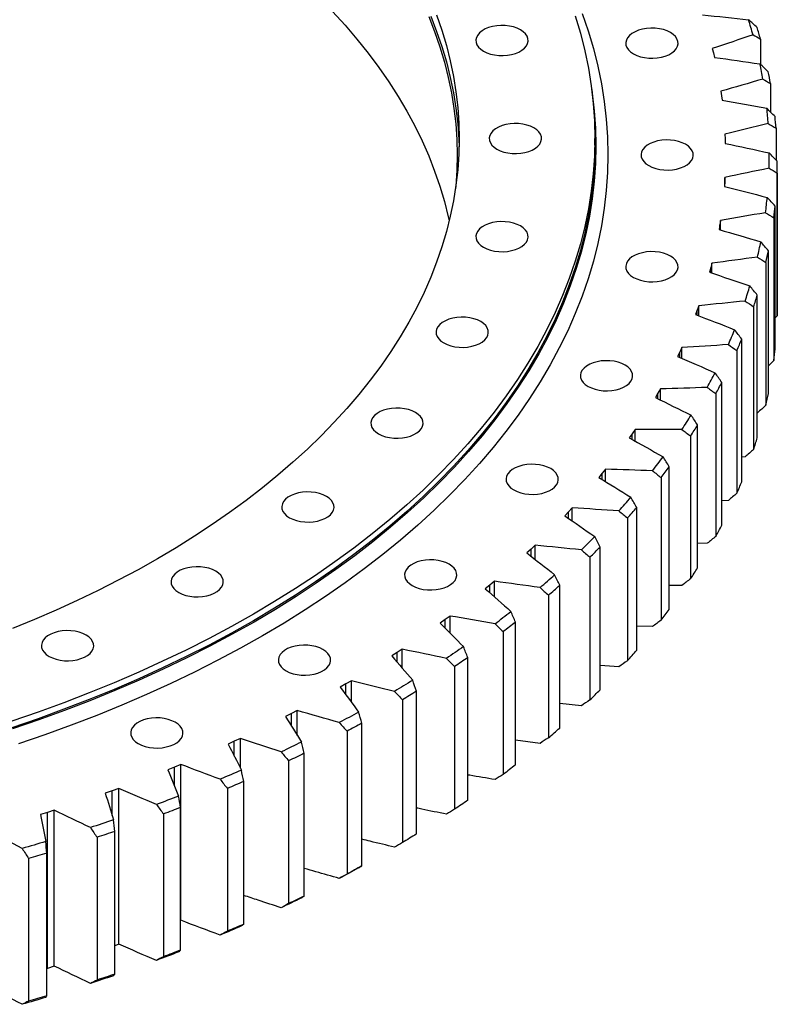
# Model space of a CAD drawing. Header units: millimetres. Extents: x -207 to 5749, y 4771 to 9302.
# Tile 11 of 12: x 4175 to 4552, y 6654 to 7144. Entities that reach past the tile are written whole.
import ezdxf

# ---------------------------------------------------------------- set-up
doc = ezdxf.new("R2010")
doc.units = ezdxf.units.MM
doc.header["$LTSCALE"] = 20

msp = doc.modelspace()

# ---------------------------------------------------------------- linework, layer by layer
at = {"color": 7, "linetype": 'Continuous', "lineweight": 25}
for p, q in [((4543.23, 7134.84), (4543.23, 7122.18)), ((4519.23, 7130.19), (4519.81, 7127.94)), ((4519.81, 7127.94), (4520.31, 7125.69)), ((4548.21, 7112.71), (4548.21, 7098.54)), ((4523.47, 7108.87), (4523.82, 7106.61)), ((4523.82, 7106.61), (4524.09, 7104.34)), ((4525.57, 7087.44), (4525.69, 7085.17)), ((4550.98, 7090.44), (4550.98, 7074.65)), ((4460.8, 7082.02), (4460.8, 7085.29)), ((4525.69, 7085.17), (4525.74, 7082.9)), ((4551.6, 7002.82), (4551.6, 7073.86)), ((4551.53, 7068.13), (4551.53, 6997.09)), ((4525.42, 7063.71), (4525.25, 7061.44)), ((4525.53, 7065.98), (4525.42, 7063.71)), ((4525.42, 7061.39), (4525.42, 7063.71)), ((4525.53, 7061.37), (4525.53, 7065.98)), ((4550.5, 6980.66), (4550.5, 7051.7)), ((4523.35, 7044.56), (4523.01, 7042.29)), ((4523.35, 7039.82), (4523.35, 7044.56)), ((4549.84, 7045.83), (4549.84, 6974.79)), ((4523.01, 7042.29), (4522.61, 7040.03)), ((4523.01, 7039.91), (4523.01, 7042.29)), ((4547.18, 6958.42), (4547.18, 7029.46)), ((4519.03, 7023.24), (4518.47, 7020.99)), ((4519.03, 7018.35), (4519.03, 7023.24)), ((4545.93, 7023.62), (4545.93, 6952.59)), ((4518.47, 7020.99), (4517.84, 7018.75)), ((4518.47, 7018.54), (4518.47, 7020.99)), ((4541.64, 6936.33), (4541.64, 7007.37)), ((4511.81, 6999.88), (4510.96, 6997.66)), ((4512.59, 7002.1), (4511.81, 6999.88)), ((4511.81, 6997.33), (4511.81, 6999.88)), ((4512.59, 6997.03), (4512.59, 7002.1)), ((4539.81, 7001.59), (4539.81, 6930.55)), ((4551.53, 6997.09), (4550.5, 6996.04)), ((4533.91, 6914.46), (4533.91, 6985.5)), ((4503.05, 6979.02), (4501.98, 6976.83)), ((4504.06, 6981.22), (4503.05, 6979.02)), ((4503.05, 6976.37), (4503.05, 6979.02)), ((4504.06, 6975.93), (4504.06, 6981.22)), ((4531.51, 6979.79), (4531.51, 6908.75)), ((4549.84, 6974.79), (4547.18, 6972.2)), ((4493.45, 6960.65), (4492.23, 6958.49)), ((4493.45, 6955.11), (4493.45, 6960.65)), ((4524, 6892.89), (4524, 6963.93)), ((4492.23, 6958.49), (4490.94, 6956.34)), ((4492.23, 6955.71), (4492.23, 6958.49)), ((4521.04, 6958.3), (4521.04, 6887.26)), ((4480.81, 6940.46), (4479.37, 6938.35)), ((4480.81, 6934.64), (4480.81, 6940.46)), ((4511.96, 6871.68), (4511.96, 6942.72)), ((4479.37, 6938.35), (4477.87, 6936.25)), ((4479.37, 6935.42), (4479.37, 6938.35)), ((4508.44, 6937.2), (4508.44, 6866.16)), ((4535.59, 6926.84), (4533.91, 6926.67)), ((4466.17, 6920.74), (4464.53, 6918.67)), ((4466.17, 6914.56), (4466.17, 6920.74)), ((4497.83, 6850.91), (4497.83, 6921.94)), ((4464.53, 6918.67), (4462.82, 6916.62)), ((4464.53, 6915.57), (4464.53, 6918.67)), ((4493.76, 6916.55), (4493.76, 6845.51)), ((4449.59, 6901.53), (4447.75, 6899.52)), ((4449.59, 6894.93), (4449.59, 6901.53)), ((4481.64, 6830.64), (4481.64, 6901.68)), ((4527.25, 6905.18), (4524, 6904.96)), ((4447.75, 6899.52), (4445.84, 6897.53)), ((4447.75, 6896.21), (4447.75, 6899.52)), ((4477.04, 6896.43), (4477.04, 6825.39)), ((4429.08, 6880.96), (4426.98, 6879.04)), ((4431.13, 6882.9), (4429.08, 6880.96)), ((4429.08, 6877.4), (4429.08, 6880.96)), ((4431.13, 6875.81), (4431.13, 6882.9)), ((4463.46, 6810.94), (4463.46, 6881.98)), ((4516.76, 6883.84), (4511.96, 6883.68)), ((4458.35, 6876.89), (4458.35, 6805.85)), ((4408.59, 6863.05), (4406.3, 6861.2)), ((4410.83, 6864.92), (4408.59, 6863.05)), ((4408.59, 6859.18), (4408.59, 6863.05)), ((4410.83, 6857.21), (4410.83, 6864.92)), ((4443.34, 6791.88), (4443.34, 6862.92)), ((4504.15, 6862.88), (4497.83, 6862.87)), ((4437.73, 6858.01), (4437.73, 6786.97)), ((4388.77, 6847.64), (4386.35, 6845.85)), ((4388.77, 6839.18), (4388.77, 6847.64)), ((4386.35, 6845.85), (4383.88, 6844.08)), ((4386.35, 6841.6), (4386.35, 6845.85)), ((4421.36, 6773.52), (4421.36, 6844.56)), ((4489.48, 6842.38), (4481.64, 6842.63)), ((4415.27, 6839.85), (4415.27, 6768.81)), ((4362.43, 6829.42), (4359.79, 6827.74)), ((4365.03, 6831.13), (4362.43, 6829.42)), ((4362.43, 6824.69), (4362.43, 6829.42)), ((4365.03, 6821.71), (4365.03, 6831.13)), ((4397.58, 6755.92), (4397.58, 6826.96)), ((4391.02, 6822.46), (4391.02, 6751.42)), ((4472.78, 6822.39), (4463.46, 6823.01)), ((4336.91, 6813.81), (4334.1, 6812.22)), ((4339.67, 6815.44), (4336.91, 6813.81)), ((4336.91, 6808.46), (4336.91, 6813.81)), ((4339.67, 6804.76), (4339.67, 6815.44)), ((4372.08, 6739.15), (4372.08, 6810.18)), ((4365.09, 6805.91), (4365.09, 6734.87)), ((4454.12, 6803), (4443.34, 6804.07)), ((4309.88, 6799.08), (4306.91, 6797.59)), ((4312.79, 6800.61), (4309.88, 6799.08)), ((4309.88, 6792.89), (4309.88, 6799.08)), ((4312.79, 6788.23), (4312.79, 6800.61)), ((4344.95, 6723.24), (4344.95, 6794.28)), ((4337.54, 6790.25), (4337.54, 6719.21)), ((4281.42, 6785.27), (4278.31, 6783.88)), ((4284.48, 6786.7), (4281.42, 6785.27)), ((4281.42, 6777.9), (4281.42, 6785.27)), ((4284.48, 6771.91), (4284.48, 6786.7)), ((4433.55, 6784.26), (4421.36, 6785.9)), ((4316.28, 6708.27), (4316.28, 6779.31)), ((4254.83, 6773.76), (4251.63, 6772.43)), ((4254.83, 6696.19), (4254.83, 6773.76)), ((4308.48, 6775.53), (4308.48, 6704.49)), ((4251.63, 6772.43), (4248.38, 6771.14)), ((4251.63, 6763.28), (4251.63, 6772.43)), ((4286.16, 6694.28), (4286.16, 6765.32)), ((4220.6, 6760.61), (4217.24, 6759.43)), ((4223.93, 6761.82), (4220.6, 6760.61)), ((4220.6, 6748.41), (4220.6, 6760.61)), ((4223.93, 6684.25), (4223.93, 6761.82)), ((4278, 6761.8), (4278, 6690.76)), ((4188.45, 6749.83), (4184.97, 6748.76)), ((4191.89, 6750.93), (4188.45, 6749.83)), ((4188.45, 6672.26), (4188.45, 6749.83)), ((4191.89, 6673.36), (4191.89, 6750.93)), ((4246.2, 6749.11), (4246.2, 6678.07)), ((4254.69, 6681.31), (4254.69, 6752.35)), ((4221.99, 6669.41), (4221.99, 6740.45)), ((4213.18, 6737.49), (4213.18, 6666.45)), ((4188.15, 6658.61), (4188.15, 6729.65)), ((4179.06, 6727), (4179.06, 6655.96)), ((4254.83, 6696.19), (4254.69, 6696.13)), ((4223.93, 6684.25), (4221.99, 6683.54)), ((4188.45, 6672.26), (4188.15, 6672.17)), ((4191.89, 6673.36), (4188.45, 6672.26))]:
    msp.add_line(p, q, dxfattribs=at)
at = {"color": 7, "linetype": 'Continuous', "lineweight": 25, "flags": 128}
for points in [[(4451.09, 7146.31), (4453.66, 7137.67), (4455.84, 7128.99), (4457.62, 7120.29), (4459.01, 7111.56), (4460, 7102.81), (4460.6, 7094.05), (4460.8, 7085.29), (4460.6, 7076.52), (4460, 7067.77), (4459.01, 7059.02), (4457.62, 7050.29), (4455.84, 7041.58), (4453.66, 7032.91), (4451.09, 7024.27), (4448.12, 7015.67), (4444.77, 7007.12), (4441.04, 6998.63), (4436.91, 6990.19), (4432.41, 6981.82), (4427.53, 6973.52), (4422.28, 6965.3), (4416.65, 6957.16), (4410.66, 6949.1), (4404.3, 6941.14), (4397.58, 6933.28), (4390.51, 6925.52), (4383.09, 6917.88), (4375.33, 6910.34), (4367.23, 6902.93), (4358.79, 6895.64), (4350.03, 6888.48), (4340.94, 6881.46), (4331.54, 6874.58), (4321.83, 6867.84), (4311.82, 6861.25), (4301.52, 6854.81), (4290.92, 6848.53), (4280.04, 6842.41), (4268.89, 6836.46), (4257.48, 6830.68), (4245.8, 6825.08), (4233.88, 6819.65), (4221.71, 6814.41), (4209.31, 6809.35), (4196.69, 6804.48), (4183.85, 6799.8), (4170.8, 6795.32)], [(4382.1, 7146.8), (4384.72, 7139.2), (4386.99, 7131.57), (4388.91, 7123.91), (4390.49, 7116.21), (4391.72, 7108.5), (4392.6, 7100.77), (4393.12, 7093.03), (4393.3, 7085.29), (4393.12, 7077.54), (4392.6, 7069.8), (4391.72, 7062.08), (4390.49, 7054.36), (4388.91, 7046.67), (4386.99, 7039.01), (4384.72, 7031.37), (4382.1, 7023.78), (4379.14, 7016.22), (4375.84, 7008.71), (4372.19, 7001.26), (4368.22, 6993.86), (4363.9, 6986.53), (4359.26, 6979.26), (4354.29, 6972.07), (4348.99, 6964.95), (4343.37, 6957.92), (4337.44, 6950.97), (4331.19, 6944.12), (4324.64, 6937.36), (4317.78, 6930.7), (4310.62, 6924.15), (4303.16, 6917.71), (4295.42, 6911.39), (4287.39, 6905.18), (4279.09, 6899.1), (4270.51, 6893.14), (4261.66, 6887.32), (4252.55, 6881.63), (4243.19, 6876.08), (4233.58, 6870.68), (4223.73, 6865.42), (4213.64, 6860.31), (4203.33, 6855.36), (4192.79, 6850.57), (4182.04, 6845.93), (4171.08, 6841.46)], [(4454.48, 7147.6), (4457.48, 7138.91), (4460.08, 7130.17), (4462.28, 7121.4), (4464.09, 7112.6), (4465.49, 7103.77), (4466.49, 7094.92), (4467.1, 7086.07), (4467.3, 7077.2), (4467.1, 7068.34), (4466.49, 7059.49), (4465.49, 7050.64), (4464.09, 7041.81), (4462.28, 7033.01), (4460.08, 7024.24), (4457.48, 7015.5), (4454.48, 7006.81), (4451.09, 6998.17), (4447.31, 6989.57), (4443.15, 6981.04), (4438.59, 6972.58), (4433.66, 6964.18), (4428.34, 6955.87), (4422.65, 6947.64), (4416.59, 6939.49), (4410.16, 6931.44), (4403.37, 6923.49), (4396.22, 6915.65), (4388.72, 6907.92), (4380.87, 6900.3), (4372.68, 6892.8), (4364.15, 6885.43), (4355.29, 6878.19), (4346.1, 6871.09), (4336.59, 6864.13), (4326.78, 6857.32), (4316.65, 6850.65), (4306.23, 6844.14), (4295.52, 6837.79), (4284.52, 6831.61), (4273.24, 6825.59), (4261.7, 6819.75), (4249.9, 6814.08), (4237.84, 6808.59), (4225.53, 6803.29), (4213, 6798.17), (4200.23, 6793.25), (4187.24, 6788.52), (4174.05, 6783.99)], [(4330.31, 7148.61), (4336.55, 7141.77), (4342.47, 7134.84), (4348.08, 7127.82), (4353.36, 7120.72), (4358.33, 7113.54), (4362.96, 7106.28), (4367.26, 7098.96), (4371.23, 7091.58), (4374.87, 7084.14), (4378.17, 7076.65), (4381.12, 7069.11), (4383.73, 7061.53), (4386, 7053.91), (4387.92, 7046.26), (4388.36, 7044.3)], [(4378.17, 7146.06), (4381.12, 7138.52), (4383.73, 7130.93), (4386, 7123.32), (4387.92, 7115.67), (4389.5, 7107.99), (4390.72, 7100.29), (4391.6, 7092.58), (4392.12, 7084.85), (4392.3, 7077.12), (4392.12, 7069.39), (4391.6, 7061.67), (4391.47, 7060.31)], [(4379.14, 7146.19), (4382.1, 7138.64), (4384.72, 7131.04), (4386.99, 7123.41), (4388.91, 7115.74), (4390.49, 7108.05), (4391.72, 7100.34), (4392.6, 7092.61), (4393.12, 7084.87), (4393.25, 7081.21)], [(4405.45, 7128.79), (4407.09, 7127.99), (4408.93, 7127.36), (4410.93, 7126.91), (4413.04, 7126.65), (4415.18, 7126.6), (4417.31, 7126.75), (4419.37, 7127.11), (4421.3, 7127.65), (4423.05, 7128.37), (4424.56, 7129.25), (4425.81, 7130.26), (4426.75, 7131.37), (4427.37, 7132.56), (4427.63, 7133.79), (4427.54, 7135.03), (4427.1, 7136.24), (4426.32, 7137.4), (4425.22, 7138.46), (4423.84, 7139.41), (4422.2, 7140.21), (4420.35, 7140.84), (4418.35, 7141.29), (4416.25, 7141.55), (4414.11, 7141.6), (4411.98, 7141.44), (4409.92, 7141.09), (4407.99, 7140.55), (4406.24, 7139.83), (4404.72, 7138.95), (4403.48, 7137.94), (4402.53, 7136.83), (4401.92, 7135.64), (4401.66, 7134.41), (4401.74, 7133.17), (4402.18, 7131.96), (4402.97, 7130.8), (4404.06, 7129.74), (4405.45, 7128.79)], [(4480.02, 7127.45), (4481.66, 7126.65), (4483.51, 7126.01), (4485.51, 7125.56), (4487.61, 7125.31), (4489.75, 7125.25), (4491.88, 7125.41), (4493.94, 7125.76), (4495.87, 7126.31), (4497.62, 7127.03), (4499.13, 7127.9), (4500.38, 7128.91), (4501.33, 7130.02), (4501.94, 7131.21), (4502.2, 7132.44), (4502.11, 7133.68), (4501.67, 7134.89), (4500.89, 7136.05), (4499.79, 7137.11), (4498.41, 7138.06), (4496.77, 7138.86), (4494.92, 7139.49), (4492.92, 7139.95), (4490.82, 7140.2), (4488.68, 7140.25), (4486.55, 7140.1), (4484.49, 7139.74), (4482.56, 7139.2), (4480.81, 7138.48), (4479.29, 7137.6), (4478.05, 7136.59), (4477.1, 7135.48), (4476.49, 7134.29), (4476.23, 7133.06), (4476.31, 7131.82), (4476.76, 7130.61), (4477.54, 7129.46), (4478.63, 7128.39), (4480.02, 7127.45)], [(4459.25, 7109.76), (4459.51, 7107.91), (4460.5, 7099.15), (4461.1, 7090.39), (4461.3, 7081.61), (4461.1, 7072.84), (4460.5, 7064.08), (4459.51, 7055.32), (4458.12, 7046.59), (4456.33, 7037.87), (4454.15, 7029.19), (4451.58, 7020.54), (4448.61, 7011.94), (4445.26, 7003.38), (4441.52, 6994.88), (4437.39, 6986.44), (4432.89, 6978.06), (4428, 6969.75), (4422.74, 6961.52), (4417.11, 6953.37), (4411.11, 6945.31), (4404.75, 6937.34), (4398.03, 6929.47), (4390.95, 6921.71), (4383.53, 6914.06), (4375.76, 6906.52), (4367.65, 6899.1), (4359.2, 6891.8), (4350.43, 6884.64), (4341.34, 6877.61), (4331.93, 6870.72), (4322.21, 6863.97), (4312.19, 6857.38), (4301.88, 6850.94), (4291.27, 6844.65), (4280.39, 6838.53), (4269.23, 6832.57), (4257.8, 6826.79), (4246.12, 6821.18), (4234.18, 6815.75), (4222.01, 6810.5), (4209.6, 6805.44), (4196.96, 6800.56), (4184.11, 6795.88), (4171.05, 6791.4)], [(4412.11, 7079.98), (4413.74, 7079.18), (4415.59, 7078.55), (4417.59, 7078.1), (4419.69, 7077.84), (4421.84, 7077.79), (4423.97, 7077.94), (4426.02, 7078.3), (4427.95, 7078.84), (4429.7, 7079.56), (4431.22, 7080.44), (4432.47, 7081.45), (4433.41, 7082.56), (4434.02, 7083.75), (4434.29, 7084.98), (4434.2, 7086.22), (4433.76, 7087.43), (4432.98, 7088.58), (4431.88, 7089.65), (4430.49, 7090.6), (4428.85, 7091.4), (4427.01, 7092.03), (4425.01, 7092.48), (4422.91, 7092.74), (4420.76, 7092.79), (4418.63, 7092.63), (4416.57, 7092.28), (4414.64, 7091.74), (4412.9, 7091.02), (4411.38, 7090.14), (4410.13, 7089.13), (4409.19, 7088.02), (4408.58, 7086.83), (4408.31, 7085.6), (4408.4, 7084.36), (4408.84, 7083.15), (4409.62, 7081.99), (4410.72, 7080.93), (4412.11, 7079.98)], [(4460.8, 7082.02), (4460.6, 7073.26), (4460, 7064.5), (4459.01, 7055.75), (4457.62, 7047.02), (4455.84, 7038.32), (4453.66, 7029.64), (4451.09, 7021.01), (4448.12, 7012.41), (4444.77, 7003.86), (4441.04, 6995.36), (4436.91, 6986.93), (4432.41, 6978.56), (4427.53, 6970.25), (4422.28, 6962.03), (4416.65, 6953.89), (4410.66, 6945.84), (4404.3, 6937.88), (4397.58, 6930.01), (4390.51, 6922.26), (4383.09, 6914.61), (4375.33, 6907.08), (4367.23, 6899.66), (4358.79, 6892.37), (4350.03, 6885.22), (4340.94, 6878.19), (4331.54, 6871.31), (4321.83, 6864.57), (4311.82, 6857.98), (4301.52, 6851.54), (4290.92, 6845.26), (4280.04, 6839.15), (4268.89, 6833.2), (4257.48, 6827.42), (4245.8, 6821.81), (4233.88, 6816.39), (4221.71, 6811.14), (4209.31, 6806.08), (4196.69, 6801.21), (4183.85, 6796.54), (4170.8, 6792.05)], [(4487.61, 7071.82), (4489.24, 7071.02), (4491.09, 7070.38), (4493.09, 7069.93), (4495.19, 7069.68), (4497.34, 7069.62), (4499.47, 7069.78), (4501.52, 7070.13), (4503.45, 7070.68), (4505.2, 7071.4), (4506.72, 7072.27), (4507.97, 7073.28), (4508.91, 7074.4), (4509.52, 7075.58), (4509.79, 7076.81), (4509.7, 7078.05), (4509.26, 7079.26), (4508.48, 7080.42), (4507.38, 7081.48), (4505.99, 7082.43), (4504.35, 7083.23), (4502.51, 7083.87), (4500.51, 7084.32), (4498.41, 7084.57), (4496.26, 7084.62), (4494.13, 7084.47), (4492.07, 7084.11), (4490.14, 7083.57), (4488.4, 7082.85), (4486.88, 7081.97), (4485.63, 7080.96), (4484.69, 7079.85), (4484.08, 7078.66), (4483.81, 7077.43), (4483.9, 7076.19), (4484.34, 7074.98), (4485.12, 7073.83), (4486.22, 7072.76), (4487.61, 7071.82)], [(4405.45, 7031.17), (4407.09, 7030.37), (4408.93, 7029.74), (4410.93, 7029.28), (4413.04, 7029.03), (4415.18, 7028.98), (4417.31, 7029.13), (4419.37, 7029.49), (4421.3, 7030.03), (4423.05, 7030.75), (4424.56, 7031.63), (4425.81, 7032.64), (4426.75, 7033.75), (4427.37, 7034.94), (4427.63, 7036.17), (4427.54, 7037.41), (4427.1, 7038.62), (4426.32, 7039.77), (4425.22, 7040.84), (4423.84, 7041.78), (4422.2, 7042.59), (4420.35, 7043.22), (4418.35, 7043.67), (4416.25, 7043.92), (4414.11, 7043.98), (4411.98, 7043.82), (4409.92, 7043.47), (4407.99, 7042.92), (4406.24, 7042.2), (4404.72, 7041.33), (4403.48, 7040.32), (4402.53, 7039.21), (4401.92, 7038.02), (4401.66, 7036.79), (4401.74, 7035.55), (4402.18, 7034.34), (4402.97, 7033.18), (4404.06, 7032.12), (4405.45, 7031.17)], [(4480.02, 7016.19), (4481.66, 7015.39), (4483.51, 7014.75), (4485.51, 7014.3), (4487.61, 7014.05), (4489.75, 7014), (4491.88, 7014.15), (4493.94, 7014.5), (4495.87, 7015.05), (4497.62, 7015.77), (4499.13, 7016.64), (4500.38, 7017.65), (4501.33, 7018.77), (4501.94, 7019.95), (4502.2, 7021.18), (4502.11, 7022.42), (4501.67, 7023.64), (4500.89, 7024.79), (4499.79, 7025.85), (4498.41, 7026.8), (4496.77, 7027.6), (4494.92, 7028.24), (4492.92, 7028.69), (4490.82, 7028.94), (4488.68, 7028.99), (4486.55, 7028.84), (4484.49, 7028.49), (4482.56, 7027.94), (4480.81, 7027.22), (4479.29, 7026.34), (4478.05, 7025.34), (4477.1, 7024.22), (4476.49, 7023.03), (4476.23, 7021.8), (4476.31, 7020.57), (4476.76, 7019.35), (4477.54, 7018.2), (4478.63, 7017.13), (4480.02, 7016.19)], [(4385.65, 6983.56), (4387.29, 6982.76), (4389.14, 6982.13), (4391.14, 6981.68), (4393.24, 6981.42), (4395.38, 6981.37), (4397.51, 6981.52), (4399.57, 6981.88), (4401.5, 6982.42), (4403.25, 6983.14), (4404.76, 6984.02), (4406.01, 6985.03), (4406.96, 6986.14), (4407.57, 6987.33), (4407.83, 6988.56), (4407.74, 6989.8), (4407.3, 6991.01), (4406.52, 6992.16), (4405.42, 6993.23), (4404.04, 6994.17), (4402.4, 6994.98), (4400.55, 6995.61), (4398.55, 6996.06), (4396.45, 6996.32), (4394.31, 6996.37), (4392.18, 6996.21), (4390.12, 6995.86), (4388.19, 6995.31), (4386.44, 6994.59), (4384.92, 6993.72), (4383.68, 6992.71), (4382.73, 6991.6), (4382.12, 6990.41), (4381.86, 6989.18), (4381.94, 6987.94), (4382.39, 6986.73), (4383.17, 6985.57), (4384.26, 6984.51), (4385.65, 6983.56)], [(4457.46, 6961.93), (4459.1, 6961.13), (4460.94, 6960.49), (4462.94, 6960.04), (4465.04, 6959.79), (4467.19, 6959.74), (4469.32, 6959.89), (4471.38, 6960.24), (4473.3, 6960.79), (4475.05, 6961.51), (4476.57, 6962.38), (4477.82, 6963.39), (4478.76, 6964.51), (4479.37, 6965.69), (4479.64, 6966.92), (4479.55, 6968.16), (4479.11, 6969.38), (4478.33, 6970.53), (4477.23, 6971.59), (4475.84, 6972.54), (4474.2, 6973.34), (4472.36, 6973.98), (4470.36, 6974.43), (4468.26, 6974.68), (4466.11, 6974.73), (4463.98, 6974.58), (4461.92, 6974.23), (4459.99, 6973.68), (4458.25, 6972.96), (4456.73, 6972.08), (4455.48, 6971.08), (4454.54, 6969.96), (4453.93, 6968.77), (4453.66, 6967.54), (4453.75, 6966.31), (4454.19, 6965.09), (4454.97, 6963.94), (4456.07, 6962.87), (4457.46, 6961.93)], [(4353.2, 6938.33), (4354.83, 6937.52), (4356.68, 6936.89), (4358.68, 6936.44), (4360.78, 6936.19), (4362.92, 6936.13), (4365.06, 6936.29), (4367.11, 6936.64), (4369.04, 6937.19), (4370.79, 6937.91), (4372.31, 6938.78), (4373.56, 6939.79), (4374.5, 6940.9), (4375.11, 6942.09), (4375.38, 6943.32), (4375.29, 6944.56), (4374.85, 6945.77), (4374.07, 6946.93), (4372.97, 6947.99), (4371.58, 6948.94), (4369.94, 6949.74), (4368.1, 6950.37), (4366.1, 6950.83), (4364, 6951.08), (4361.85, 6951.13), (4359.72, 6950.98), (4357.66, 6950.62), (4355.73, 6950.08), (4353.99, 6949.36), (4352.47, 6948.48), (4351.22, 6947.47), (4350.28, 6946.36), (4349.66, 6945.17), (4349.4, 6943.94), (4349.49, 6942.7), (4349.93, 6941.49), (4350.71, 6940.34), (4351.81, 6939.27), (4353.2, 6938.33)], [(4420.47, 6910.37), (4422.1, 6909.57), (4423.95, 6908.94), (4425.95, 6908.49), (4428.05, 6908.23), (4430.2, 6908.18), (4432.33, 6908.34), (4434.38, 6908.69), (4436.31, 6909.23), (4438.06, 6909.95), (4439.58, 6910.83), (4440.83, 6911.84), (4441.77, 6912.95), (4442.38, 6914.14), (4442.65, 6915.37), (4442.56, 6916.61), (4442.12, 6917.82), (4441.34, 6918.98), (4440.24, 6920.04), (4438.85, 6920.99), (4437.21, 6921.79), (4435.37, 6922.42), (4433.37, 6922.87), (4431.27, 6923.13), (4429.12, 6923.18), (4426.99, 6923.03), (4424.93, 6922.67), (4423, 6922.13), (4421.26, 6921.41), (4419.74, 6920.53), (4418.49, 6919.52), (4417.55, 6918.41), (4416.94, 6917.22), (4416.67, 6915.99), (4416.76, 6914.75), (4417.2, 6913.54), (4417.98, 6912.38), (4419.08, 6911.32), (4420.47, 6910.37)], [(4308.88, 6896.58), (4310.52, 6895.78), (4312.36, 6895.14), (4314.36, 6894.69), (4316.46, 6894.44), (4318.61, 6894.39), (4320.74, 6894.54), (4322.8, 6894.89), (4324.73, 6895.44), (4326.47, 6896.16), (4327.99, 6897.04), (4329.24, 6898.04), (4330.18, 6899.16), (4330.8, 6900.35), (4331.06, 6901.58), (4330.97, 6902.81), (4330.53, 6904.03), (4329.75, 6905.18), (4328.65, 6906.25), (4327.26, 6907.19), (4325.63, 6907.99), (4323.78, 6908.63), (4321.78, 6909.08), (4319.68, 6909.33), (4317.54, 6909.38), (4315.4, 6909.23), (4313.35, 6908.88), (4311.42, 6908.33), (4309.67, 6907.61), (4308.15, 6906.74), (4306.9, 6905.73), (4305.96, 6904.61), (4305.35, 6903.43), (4305.08, 6902.2), (4305.17, 6900.96), (4305.61, 6899.74), (4306.39, 6898.59), (4307.49, 6897.52), (4308.88, 6896.58)], [(4253.8, 6859.35), (4255.44, 6858.55), (4257.28, 6857.91), (4259.28, 6857.46), (4261.38, 6857.21), (4263.53, 6857.16), (4265.66, 6857.31), (4267.72, 6857.66), (4269.64, 6858.21), (4271.39, 6858.93), (4272.91, 6859.8), (4274.16, 6860.81), (4275.1, 6861.93), (4275.71, 6863.11), (4275.98, 6864.34), (4275.89, 6865.58), (4275.45, 6866.8), (4274.67, 6867.95), (4273.57, 6869.02), (4272.18, 6869.96), (4270.54, 6870.76), (4268.7, 6871.4), (4266.7, 6871.85), (4264.6, 6872.1), (4262.45, 6872.15), (4260.32, 6872), (4258.26, 6871.65), (4256.34, 6871.1), (4254.59, 6870.38), (4253.07, 6869.5), (4251.82, 6868.5), (4250.88, 6867.38), (4250.27, 6866.19), (4250, 6864.96), (4250.09, 6863.73), (4250.53, 6862.51), (4251.31, 6861.36), (4252.41, 6860.29), (4253.8, 6859.35)], [(4369.96, 6862.79), (4371.6, 6861.99), (4373.44, 6861.36), (4375.44, 6860.91), (4377.55, 6860.65), (4379.69, 6860.6), (4381.82, 6860.76), (4383.88, 6861.11), (4385.81, 6861.65), (4387.56, 6862.37), (4389.07, 6863.25), (4390.32, 6864.26), (4391.26, 6865.37), (4391.88, 6866.56), (4392.14, 6867.79), (4392.05, 6869.03), (4391.61, 6870.24), (4390.83, 6871.4), (4389.73, 6872.46), (4388.35, 6873.41), (4386.71, 6874.21), (4384.86, 6874.84), (4382.86, 6875.29), (4380.76, 6875.55), (4378.62, 6875.6), (4376.49, 6875.45), (4374.43, 6875.09), (4372.5, 6874.55), (4370.75, 6873.83), (4369.23, 6872.95), (4367.99, 6871.94), (4367.04, 6870.83), (4366.43, 6869.64), (4366.16, 6868.41), (4366.25, 6867.17), (4366.69, 6865.96), (4367.47, 6864.81), (4368.57, 6863.74), (4369.96, 6862.79)], [(4421.36, 6844.56), (4420.6, 6843.97), (4419.85, 6843.38), (4419.09, 6842.79), (4418.33, 6842.2), (4417.57, 6841.61), (4416.8, 6841.02), (4416.03, 6840.43), (4415.27, 6839.85)], [(4189.3, 6827.55), (4190.94, 6826.75), (4192.79, 6826.11), (4194.79, 6825.66), (4196.89, 6825.41), (4199.03, 6825.36), (4201.16, 6825.51), (4203.22, 6825.86), (4205.15, 6826.41), (4206.9, 6827.13), (4208.42, 6828.01), (4209.66, 6829.01), (4210.61, 6830.13), (4211.22, 6831.32), (4211.49, 6832.55), (4211.4, 6833.78), (4210.96, 6835), (4210.18, 6836.15), (4209.08, 6837.22), (4207.69, 6838.16), (4206.05, 6838.96), (4204.21, 6839.6), (4202.21, 6840.05), (4200.1, 6840.3), (4197.96, 6840.35), (4195.83, 6840.2), (4193.77, 6839.85), (4191.84, 6839.3), (4190.09, 6838.58), (4188.58, 6837.71), (4187.33, 6836.7), (4186.39, 6835.58), (4185.77, 6834.4), (4185.51, 6833.17), (4185.6, 6831.93), (4186.04, 6830.71), (4186.82, 6829.56), (4187.92, 6828.5), (4189.3, 6827.55)], [(4307.18, 6820.36), (4308.82, 6819.56), (4310.67, 6818.93), (4312.67, 6818.48), (4314.77, 6818.22), (4316.91, 6818.17), (4319.04, 6818.32), (4321.1, 6818.68), (4323.03, 6819.22), (4324.78, 6819.94), (4326.3, 6820.82), (4327.54, 6821.83), (4328.49, 6822.94), (4329.1, 6824.13), (4329.37, 6825.36), (4329.28, 6826.6), (4328.84, 6827.81), (4328.06, 6828.97), (4326.96, 6830.03), (4325.57, 6830.98), (4323.93, 6831.78), (4322.09, 6832.41), (4320.09, 6832.86), (4317.98, 6833.12), (4315.84, 6833.17), (4313.71, 6833.01), (4311.65, 6832.66), (4309.72, 6832.12), (4307.97, 6831.4), (4306.46, 6830.52), (4305.21, 6829.51), (4304.27, 6828.4), (4303.65, 6827.21), (4303.39, 6825.98), (4303.48, 6824.74), (4303.92, 6823.53), (4304.7, 6822.37), (4305.8, 6821.31), (4307.18, 6820.36)], [(4395.48, 6832.38), (4394.42, 6831.65), (4393.37, 6830.92), (4392.31, 6830.19), (4391.25, 6829.46), (4390.19, 6828.73), (4389.12, 6828), (4388.05, 6827.27), (4386.98, 6826.55)], [(4397.58, 6826.96), (4396.77, 6826.4), (4395.95, 6825.83), (4395.13, 6825.27), (4394.32, 6824.7), (4393.5, 6824.14), (4392.67, 6823.58), (4391.85, 6823.02), (4391.02, 6822.46)], [(4370.2, 6815.67), (4369.07, 6814.98), (4367.95, 6814.28), (4366.82, 6813.58), (4365.69, 6812.89), (4364.56, 6812.2), (4363.42, 6811.51), (4362.28, 6810.82), (4361.13, 6810.13)], [(4372.08, 6810.18), (4371.21, 6809.65), (4370.34, 6809.11), (4369.47, 6808.57), (4368.6, 6808.04), (4367.72, 6807.5), (4366.85, 6806.97), (4365.97, 6806.44), (4365.09, 6805.91)], [(4343.29, 6799.83), (4342.1, 6799.17), (4340.91, 6798.51), (4339.71, 6797.86), (4338.51, 6797.2), (4337.31, 6796.55), (4336.11, 6795.9), (4334.9, 6795.25), (4333.69, 6794.6)], [(4233.68, 6784.12), (4235.32, 6783.32), (4237.16, 6782.69), (4239.17, 6782.24), (4241.27, 6781.98), (4243.41, 6781.93), (4245.54, 6782.08), (4247.6, 6782.44), (4249.53, 6782.98), (4251.28, 6783.7), (4252.79, 6784.58), (4254.04, 6785.59), (4254.99, 6786.7), (4255.6, 6787.89), (4255.86, 6789.12), (4255.77, 6790.36), (4255.33, 6791.57), (4254.55, 6792.73), (4253.45, 6793.79), (4252.07, 6794.74), (4250.43, 6795.54), (4248.58, 6796.17), (4246.58, 6796.62), (4244.48, 6796.88), (4242.34, 6796.93), (4240.21, 6796.77), (4238.15, 6796.42), (4236.22, 6795.88), (4234.47, 6795.16), (4232.95, 6794.28), (4231.71, 6793.27), (4230.76, 6792.16), (4230.15, 6790.97), (4229.89, 6789.74), (4229.97, 6788.5), (4230.41, 6787.29), (4231.2, 6786.13), (4232.29, 6785.07), (4233.68, 6784.12)], [(4344.95, 6794.28), (4344.03, 6793.77), (4343.11, 6793.27), (4342.18, 6792.76), (4341.26, 6792.26), (4340.33, 6791.75), (4339.4, 6791.25), (4338.47, 6790.75), (4337.54, 6790.25)], [(4314.85, 6784.91), (4313.6, 6784.29), (4312.34, 6783.67), (4311.08, 6783.06), (4309.82, 6782.44), (4308.55, 6781.83), (4307.29, 6781.22), (4306.02, 6780.61), (4304.74, 6780.01)], [(4316.28, 6779.31), (4315.31, 6778.83), (4314.34, 6778.36), (4313.37, 6777.88), (4312.39, 6777.41), (4311.42, 6776.94), (4310.44, 6776.47), (4309.46, 6776), (4308.48, 6775.53)], [(4421.36, 6773.52), (4420.6, 6772.93), (4419.85, 6772.34), (4419.09, 6771.75), (4418.33, 6771.16), (4417.57, 6770.57), (4416.8, 6769.98), (4416.03, 6769.39), (4415.27, 6768.81)], [(4284.97, 6770.96), (4283.65, 6770.38), (4282.34, 6769.81), (4281.02, 6769.24), (4279.7, 6768.66), (4278.37, 6768.1), (4277.05, 6767.53), (4275.72, 6766.96), (4274.39, 6766.4)], [(4286.16, 6765.32), (4285.14, 6764.87), (4284.13, 6764.43), (4283.11, 6763.99), (4282.09, 6763.55), (4281.07, 6763.11), (4280.05, 6762.67), (4279.02, 6762.23), (4278, 6761.8)], [(4253.74, 6758.03), (4252.37, 6757.49), (4251, 6756.96), (4249.63, 6756.44), (4248.25, 6755.91), (4246.87, 6755.39), (4245.49, 6754.86), (4244.11, 6754.34), (4242.73, 6753.83)], [(4397.58, 6755.92), (4396.77, 6755.36), (4395.95, 6754.79), (4395.13, 6754.23), (4394.32, 6753.66), (4393.5, 6753.1), (4392.67, 6752.54), (4391.85, 6751.98), (4391.02, 6751.42)], [(4254.69, 6752.35), (4253.64, 6751.94), (4252.58, 6751.53), (4251.52, 6751.12), (4250.46, 6750.72), (4249.39, 6750.31), (4248.33, 6749.91), (4247.26, 6749.51), (4246.2, 6749.11)], [(4221.28, 6746.15), (4219.86, 6745.67), (4218.43, 6745.18), (4217.01, 6744.7), (4215.58, 6744.22), (4214.16, 6743.75), (4212.73, 6743.27), (4211.29, 6742.8), (4209.86, 6742.33)], [(4221.99, 6740.45), (4220.89, 6740.07), (4219.79, 6739.7), (4218.69, 6739.33), (4217.59, 6738.96), (4216.49, 6738.59), (4215.39, 6738.22), (4214.28, 6737.86), (4213.18, 6737.49)], [(4372.08, 6739.15), (4371.21, 6738.61), (4370.34, 6738.07), (4369.47, 6737.53), (4368.6, 6737), (4367.72, 6736.47), (4366.85, 6735.93), (4365.97, 6735.4), (4365.09, 6734.87)], [(4187.68, 6735.38), (4186.21, 6734.94), (4184.75, 6734.51), (4183.28, 6734.07), (4181.81, 6733.64), (4180.33, 6733.21), (4178.86, 6732.79), (4177.38, 6732.36), (4175.9, 6731.94)], [(4188.15, 6729.65), (4187.01, 6729.32), (4185.88, 6728.98), (4184.75, 6728.65), (4183.61, 6728.31), (4182.47, 6727.98), (4181.34, 6727.65), (4180.2, 6727.32), (4179.06, 6727)], [(4343.29, 6722.26), (4342.1, 6721.6), (4340.91, 6720.94), (4339.71, 6720.29), (4338.51, 6719.63), (4337.31, 6718.98), (4336.11, 6718.33), (4334.9, 6717.68), (4333.69, 6717.03)], [(4344.95, 6723.24), (4344.03, 6722.74), (4343.11, 6722.23), (4342.18, 6721.72), (4341.26, 6721.22), (4340.33, 6720.71), (4339.4, 6720.21), (4338.47, 6719.71), (4337.54, 6719.21)], [(4314.85, 6707.34), (4313.6, 6706.72), (4312.34, 6706.1), (4311.08, 6705.49), (4309.82, 6704.87), (4308.55, 6704.26), (4307.29, 6703.65), (4306.02, 6703.04), (4304.74, 6702.44)], [(4316.28, 6708.27), (4315.31, 6707.79), (4314.34, 6707.32), (4313.37, 6706.84), (4312.39, 6706.37), (4311.42, 6705.9), (4310.44, 6705.43), (4309.46, 6704.96), (4308.48, 6704.49)], [(4284.97, 6693.39), (4283.65, 6692.81), (4282.34, 6692.24), (4281.02, 6691.66), (4279.7, 6691.09), (4278.37, 6690.52), (4277.05, 6689.96), (4275.72, 6689.39), (4274.39, 6688.83)], [(4286.16, 6694.28), (4285.14, 6693.83), (4284.13, 6693.39), (4283.11, 6692.95), (4282.09, 6692.51), (4281.07, 6692.07), (4280.05, 6691.63), (4279.02, 6691.19), (4278, 6690.76)], [(4253.74, 6680.45), (4252.37, 6679.92), (4251, 6679.39), (4249.63, 6678.86), (4248.25, 6678.34), (4246.87, 6677.81), (4245.49, 6677.29), (4244.11, 6676.77), (4242.73, 6676.25)], [(4254.69, 6681.31), (4253.64, 6680.9), (4252.58, 6680.49), (4251.52, 6680.08), (4250.46, 6679.68), (4249.39, 6679.27), (4248.33, 6678.87), (4247.26, 6678.47), (4246.2, 6678.07)], [(4221.28, 6668.58), (4219.86, 6668.1), (4218.43, 6667.61), (4217.01, 6667.13), (4215.58, 6666.65), (4214.16, 6666.17), (4212.73, 6665.7), (4211.29, 6665.23), (4209.86, 6664.75)], [(4221.99, 6669.41), (4220.89, 6669.03), (4219.79, 6668.66), (4218.69, 6668.29), (4217.59, 6667.92), (4216.49, 6667.55), (4215.39, 6667.18), (4214.28, 6666.82), (4213.18, 6666.45)], [(4187.68, 6657.81), (4186.21, 6657.37), (4184.75, 6656.93), (4183.28, 6656.5), (4181.81, 6656.07), (4180.33, 6655.64), (4178.86, 6655.21), (4177.38, 6654.79), (4175.9, 6654.37)], [(4188.15, 6658.61), (4187.01, 6658.28), (4185.88, 6657.94), (4184.75, 6657.61), (4183.61, 6657.28), (4182.47, 6656.94), (4181.34, 6656.61), (4180.2, 6656.29), (4179.06, 6655.96)]]:
    msp.add_lwpolyline(points, dxfattribs=at)
at = {"color": 7, "linetype": 'Continuous', "lineweight": 25}
for centre, radius, start, end in [((4307.34, 7073.67), 240.62, 15.2265, 17.0898), ((4309.91, 7070.38), 242.06, 15.4435, 16.8727), ((4317.63, 7076.16), 230.04, 9.6849, 11.605), ((4320.26, 7072.89), 231.41, 9.9086, 11.3813), ((4323.67, 7077.03), 223.93, 4.0201, 5.975), ((4326.34, 7073.76), 225.27, 4.2478, 5.7472), ((4325.33, 7077.12), 222.27, 358.3026, 0.2672), ((4328, 7073.86), 223.59, 358.5314, 0.0383), ((4322.57, 7077.33), 225.04, 352.6074, 354.5559), ((4325.23, 7074.07), 226.38, 352.8344, 354.3289), ((4315.45, 7078.53), 232.26, 347.0078, 348.9156), ((4318.06, 7075.27), 233.65, 347.23, 348.6934), ((4304.13, 7081.55), 243.98, 341.5685, 343.4147), ((4306.68, 7078.31), 245.44, 341.7835, 343.1996), ((4328, 7002.82), 223.59, 358.5314, 359.9999), ((4288.89, 7087.18), 260.24, 336.3413, 338.1098), ((4291.34, 7083.98), 261.79, 336.5473, 337.9038), ((4325.23, 7003.03), 226.38, 352.8344, 354.3289), ((4270.06, 7096.12), 281.09, 331.363, 333.043), ((4272.4, 7092.97), 282.77, 331.5587, 332.8473), ((4318.06, 7004.23), 233.65, 347.23, 348.6934), ((4248.07, 7108.96), 306.55, 326.6552, 328.2408), ((4250.28, 7105.88), 308.39, 326.8399, 328.056), ((4306.68, 7007.27), 245.44, 341.7835, 343.1996), ((4223.42, 7126.13), 336.6, 322.2259, 323.7157), ((4225.48, 7123.16), 338.62, 322.3995, 323.5421), ((4291.34, 7012.94), 261.79, 336.5473, 337.9038), ((4196.65, 7147.96), 371.15, 318.0727, 319.4685), ((4198.55, 7145.12), 373.37, 318.2353, 319.3059), ((4272.4, 7021.94), 282.77, 331.5587, 332.8473), ((4168.35, 7174.59), 410.01, 314.1851, 315.4913), ((4170.08, 7171.91), 412.47, 314.3373, 315.3391), ((4250.28, 7034.84), 308.39, 326.8399, 328.056), ((4139.11, 7205.99), 452.93, 310.5476, 311.7699), ((4140.67, 7203.5), 455.64, 310.69, 311.6275), ((4109.55, 7241.99), 499.52, 307.1414, 308.2864), ((4225.48, 7052.12), 338.62, 322.3995, 323.5421), ((4198.55, 7074.08), 373.37, 318.2353, 319.3059), ((4170.08, 7100.87), 412.47, 314.3373, 315.3391), ((4140.67, 7132.46), 455.64, 310.69, 311.6275)]:
    msp.add_arc(centre, radius, start, end, dxfattribs=at)
for points in [[(4514.4, 7146.88), (4522.06, 7146.07), (4529.7, 7145.24), (4537.34, 7144.38)], [(4541.55, 7140.64), (4540.15, 7141.89), (4538.74, 7143.13), (4537.34, 7144.38)], [(4539.52, 7136.86), (4532.78, 7134.62), (4526.02, 7132.39), (4519.23, 7130.19)], [(4539.52, 7136.86), (4540.76, 7136.19), (4541.99, 7135.51), (4543.23, 7134.84)], [(4520.31, 7125.69), (4527.87, 7124.63), (4535.42, 7123.55), (4542.96, 7122.43)], [(4547.12, 7118.55), (4545.73, 7119.85), (4544.35, 7121.14), (4542.96, 7122.43)], [(4544.39, 7114.86), (4537.44, 7112.84), (4530.46, 7110.84), (4523.47, 7108.87)], [(4544.39, 7114.86), (4545.66, 7114.14), (4546.94, 7113.42), (4548.21, 7112.71)], [(4524.09, 7104.34), (4531.54, 7103.03), (4538.97, 7101.7), (4546.39, 7100.34)], [(4550.47, 7096.32), (4549.11, 7097.66), (4547.75, 7099), (4546.39, 7100.34)], [(4547.05, 7092.72), (4539.91, 7090.94), (4532.75, 7089.18), (4525.57, 7087.44)], [(4547.05, 7092.72), (4548.36, 7091.96), (4549.67, 7091.2), (4550.98, 7090.44)], [(4525.74, 7082.9), (4533.04, 7081.35), (4540.33, 7079.77), (4547.6, 7078.16)], [(4551.6, 7074.01), (4550.27, 7075.39), (4548.93, 7076.78), (4547.6, 7078.16)], [(4547.5, 7070.54), (4540.19, 7068.99), (4532.87, 7067.48), (4525.53, 7065.98)], [(4547.5, 7070.54), (4548.84, 7069.73), (4550.18, 7068.93), (4551.53, 7068.13)], [(4525.25, 7061.44), (4532.38, 7059.65), (4539.5, 7057.83), (4546.59, 7055.98)], [(4550.5, 7051.7), (4549.2, 7053.13), (4547.9, 7054.55), (4546.59, 7055.98)], [(4545.74, 7048.38), (4538.29, 7047.08), (4530.82, 7045.8), (4523.35, 7044.56)], [(4545.74, 7048.38), (4547.1, 7047.53), (4548.47, 7046.68), (4549.84, 7045.83)], [(4522.61, 7040.03), (4529.55, 7038), (4536.48, 7035.95), (4543.38, 7033.87)], [(4547.18, 7029.46), (4545.91, 7030.93), (4544.64, 7032.4), (4543.38, 7033.87)], [(4541.76, 7026.31), (4534.2, 7025.26), (4526.62, 7024.24), (4519.03, 7023.24)], [(4541.76, 7026.31), (4543.15, 7025.41), (4544.54, 7024.52), (4545.93, 7023.62)], [(4517.84, 7018.75), (4524.57, 7016.49), (4531.28, 7014.21), (4537.96, 7011.91)], [(4541.64, 7007.37), (4540.41, 7008.88), (4539.19, 7010.4), (4537.96, 7011.91)], [(4535.59, 7004.41), (4527.93, 7003.62), (4520.27, 7002.85), (4512.59, 7002.1)], [(4535.59, 7004.41), (4537, 7003.47), (4538.41, 7002.53), (4539.81, 7001.59)], [(4510.96, 6997.66), (4517.45, 6995.18), (4523.92, 6992.68), (4530.36, 6990.16)], [(4533.91, 6985.5), (4532.72, 6987.06), (4531.54, 6988.61), (4530.36, 6990.16)], [(4527.25, 6982.75), (4519.52, 6982.21), (4511.79, 6981.7), (4504.06, 6981.22)], [(4527.25, 6982.75), (4528.67, 6981.76), (4530.09, 6980.78), (4531.51, 6979.79)], [(4501.98, 6976.83), (4508.22, 6974.14), (4514.42, 6971.43), (4520.6, 6968.7)], [(4524, 6963.93), (4522.87, 6965.52), (4521.74, 6967.11), (4520.6, 6968.7)], [(4516.76, 6961.41), (4508.99, 6961.13), (4501.22, 6960.87), (4493.45, 6960.65)], [(4516.76, 6961.41), (4518.19, 6960.37), (4519.61, 6959.34), (4521.04, 6958.3)], [(4490.94, 6956.34), (4496.9, 6953.45), (4502.82, 6950.54), (4508.72, 6947.6)], [(4545.93, 6952.59), (4544.54, 6951.3), (4543.15, 6950.02), (4541.76, 6948.74)], [(4511.96, 6942.72), (4510.88, 6944.35), (4509.8, 6945.98), (4508.72, 6947.6)], [(4504.15, 6940.45), (4496.37, 6940.43), (4488.59, 6940.43), (4480.81, 6940.46)], [(4504.15, 6940.45), (4505.58, 6939.37), (4507.01, 6938.28), (4508.44, 6937.2)], [(4477.87, 6936.25), (4483.53, 6933.16), (4489.16, 6930.06), (4494.75, 6926.93)], [(4539.81, 6930.55), (4538.41, 6929.31), (4537, 6928.07), (4535.59, 6926.84)], [(4497.83, 6921.94), (4496.8, 6923.61), (4495.78, 6925.27), (4494.75, 6926.93)], [(4489.48, 6919.95), (4481.71, 6920.18), (4473.94, 6920.45), (4466.17, 6920.74)], [(4462.82, 6916.62), (4468.16, 6913.36), (4473.47, 6910.07), (4478.74, 6906.76)], [(4489.48, 6919.95), (4490.91, 6918.81), (4492.33, 6917.68), (4493.76, 6916.55)], [(4481.64, 6901.68), (4480.68, 6903.37), (4479.71, 6905.07), (4478.74, 6906.76)], [(4531.51, 6908.75), (4530.09, 6907.56), (4528.67, 6906.37), (4527.25, 6905.18)], [(4472.78, 6899.96), (4465.05, 6900.46), (4457.32, 6900.98), (4449.59, 6901.53)], [(4445.84, 6897.53), (4450.84, 6894.09), (4455.81, 6890.63), (4460.75, 6887.16)], [(4472.78, 6899.96), (4474.2, 6898.78), (4475.62, 6897.61), (4477.04, 6896.43)], [(4463.46, 6881.98), (4462.56, 6883.71), (4461.65, 6885.43), (4460.75, 6887.16)], [(4521.04, 6887.26), (4519.61, 6886.12), (4518.19, 6884.98), (4516.76, 6883.84)], [(4454.12, 6880.57), (4446.45, 6881.32), (4438.78, 6882.1), (4431.13, 6882.9)], [(4426.98, 6879.04), (4431.63, 6875.44), (4436.25, 6871.82), (4440.83, 6868.19)], [(4454.12, 6880.57), (4455.53, 6879.34), (4456.94, 6878.12), (4458.35, 6876.89)], [(4443.34, 6862.92), (4442.51, 6864.68), (4441.67, 6866.43), (4440.83, 6868.19)], [(4508.44, 6866.16), (4507.01, 6865.07), (4505.58, 6863.97), (4504.15, 6862.88)], [(4433.55, 6861.83), (4425.97, 6862.83), (4418.39, 6863.86), (4410.83, 6864.92)], [(4433.55, 6861.83), (4434.94, 6860.56), (4436.34, 6859.28), (4437.73, 6858.01)], [(4406.3, 6861.2), (4410.59, 6857.45), (4414.84, 6853.69), (4419.04, 6849.91)], [(4411.15, 6843.8), (4403.68, 6845.06), (4396.22, 6846.34), (4388.77, 6847.64)], [(4421.36, 6844.56), (4420.59, 6846.34), (4419.82, 6848.13), (4419.04, 6849.91)], [(4383.88, 6844.08), (4387.79, 6840.2), (4391.65, 6836.3), (4395.48, 6832.38)], [(4411.15, 6843.8), (4412.52, 6842.48), (4413.89, 6841.16), (4415.27, 6839.85)], [(4493.76, 6845.51), (4492.33, 6844.47), (4490.91, 6843.42), (4489.48, 6842.38)], [(4397.58, 6826.96), (4396.88, 6828.77), (4396.18, 6830.58), (4395.48, 6832.38)], [(4359.79, 6827.74), (4363.3, 6823.73), (4366.77, 6819.71), (4370.2, 6815.67)], [(4386.98, 6826.55), (4379.65, 6828.05), (4372.33, 6829.58), (4365.03, 6831.13)], [(4386.98, 6826.55), (4388.33, 6825.19), (4389.68, 6823.82), (4391.02, 6822.46)], [(4477.04, 6825.39), (4475.62, 6824.39), (4474.2, 6823.39), (4472.78, 6822.39)], [(4334.1, 6812.22), (4337.21, 6808.1), (4340.27, 6803.97), (4343.29, 6799.83)], [(4361.13, 6810.13), (4353.96, 6811.87), (4346.81, 6813.64), (4339.67, 6815.44)], [(4372.08, 6810.18), (4371.45, 6812.01), (4370.83, 6813.84), (4370.2, 6815.67)], [(4361.13, 6810.13), (4362.45, 6808.72), (4363.77, 6807.32), (4365.09, 6805.91)], [(4458.35, 6805.85), (4456.94, 6804.9), (4455.53, 6803.95), (4454.12, 6803)], [(4306.91, 6797.59), (4309.6, 6793.37), (4312.25, 6789.14), (4314.85, 6784.91)], [(4333.69, 6794.6), (4326.7, 6796.58), (4319.74, 6798.58), (4312.79, 6800.61)], [(4344.95, 6794.28), (4344.4, 6796.13), (4343.85, 6797.98), (4343.29, 6799.83)], [(4333.69, 6794.6), (4334.97, 6793.15), (4336.26, 6791.7), (4337.54, 6790.25)], [(4278.31, 6783.88), (4280.57, 6779.58), (4282.79, 6775.27), (4284.97, 6770.96)], [(4304.74, 6780.01), (4297.97, 6782.21), (4291.21, 6784.45), (4284.48, 6786.7)], [(4316.28, 6779.31), (4315.8, 6781.18), (4315.33, 6783.04), (4314.85, 6784.91)], [(4437.73, 6786.97), (4436.34, 6786.07), (4434.94, 6785.16), (4433.55, 6784.26)], [(4304.74, 6780.01), (4305.99, 6778.51), (4307.23, 6777.02), (4308.48, 6775.53)], [(4274.39, 6766.4), (4267.84, 6768.83), (4261.32, 6771.28), (4254.83, 6773.76)], [(4248.38, 6771.14), (4250.22, 6766.78), (4252, 6762.4), (4253.74, 6758.03)], [(4286.16, 6765.32), (4285.76, 6767.2), (4285.37, 6769.08), (4284.97, 6770.96)], [(4415.27, 6768.81), (4413.89, 6767.95), (4412.52, 6767.09), (4411.15, 6766.23)], [(4274.39, 6766.4), (4275.59, 6764.87), (4276.79, 6763.33), (4278, 6761.8)], [(4217.24, 6759.43), (4218.63, 6755.01), (4219.98, 6750.58), (4221.28, 6746.15)], [(4242.73, 6753.83), (4236.43, 6756.47), (4230.17, 6759.13), (4223.93, 6761.82)], [(4242.73, 6753.83), (4243.88, 6752.25), (4245.04, 6750.68), (4246.2, 6749.11)], [(4254.69, 6752.35), (4254.38, 6754.24), (4254.06, 6756.13), (4253.74, 6758.03)], [(4184.97, 6748.76), (4185.92, 6744.31), (4186.83, 6739.84), (4187.68, 6735.38)], [(4209.86, 6742.33), (4203.84, 6745.17), (4197.85, 6748.04), (4191.89, 6750.93)], [(4391.02, 6751.42), (4389.68, 6750.61), (4388.33, 6749.79), (4386.98, 6748.98)], [(4221.99, 6740.45), (4221.75, 6742.35), (4221.52, 6744.25), (4221.28, 6746.15)], [(4175.9, 6731.94), (4170.18, 6734.98), (4164.48, 6738.04), (4158.82, 6741.13)], [(4209.86, 6742.33), (4210.97, 6740.71), (4212.07, 6739.1), (4213.18, 6737.49)], [(4188.15, 6729.65), (4187.99, 6731.56), (4187.84, 6733.47), (4187.68, 6735.38)], [(4365.09, 6734.87), (4363.77, 6734.1), (4362.45, 6733.33), (4361.13, 6732.56)], [(4175.9, 6731.94), (4176.95, 6730.29), (4178.01, 6728.64), (4179.06, 6727)], [(4337.54, 6719.21), (4336.26, 6718.48), (4334.97, 6717.75), (4333.69, 6717.03)], [(4343.29, 6722.26), (4343.85, 6722.59), (4344.4, 6722.92), (4344.95, 6723.24)], [(4308.48, 6704.49), (4307.23, 6703.8), (4305.99, 6703.12), (4304.74, 6702.44)], [(4314.85, 6707.34), (4315.33, 6707.65), (4315.8, 6707.96), (4316.28, 6708.27)], [(4274.39, 6688.83), (4267.84, 6691.26), (4261.32, 6693.71), (4254.83, 6696.19)], [(4278, 6690.76), (4276.79, 6690.11), (4275.59, 6689.47), (4274.39, 6688.83)], [(4284.97, 6693.39), (4285.37, 6693.68), (4285.76, 6693.98), (4286.16, 6694.28)], [(4242.73, 6676.25), (4236.43, 6678.9), (4230.17, 6681.56), (4223.93, 6684.25)], [(4253.74, 6680.45), (4254.06, 6680.74), (4254.38, 6681.02), (4254.69, 6681.31)], [(4246.2, 6678.07), (4245.04, 6677.46), (4243.88, 6676.86), (4242.73, 6676.25)], [(4209.86, 6664.75), (4203.84, 6667.6), (4197.85, 6670.47), (4191.89, 6673.36)], [(4213.18, 6666.45), (4212.07, 6665.89), (4210.97, 6665.32), (4209.86, 6664.75)], [(4221.28, 6668.58), (4221.52, 6668.86), (4221.75, 6669.13), (4221.99, 6669.41)], [(4175.9, 6654.37), (4170.18, 6657.41), (4164.48, 6660.47), (4158.82, 6663.56)], [(4179.06, 6655.96), (4178.01, 6655.43), (4176.95, 6654.9), (4175.9, 6654.37)], [(4187.68, 6657.81), (4187.84, 6658.08), (4187.99, 6658.34), (4188.15, 6658.61)]]:
    msp.add_open_spline(points, degree=3, dxfattribs=at)
for points, knots in [([(4411.15, 6766.23), (4406.96, 6766.93), (4402.44, 6767.7), (4397.92, 6768.48), (4397.58, 6768.54)], [0, 0, 0, 0, 0.924077, 1, 1, 1, 1]), ([(4386.98, 6748.98), (4382.88, 6749.82), (4377.9, 6750.84), (4372.94, 6751.89), (4372.08, 6752.07)], [0, 0, 0, 0, 0.825591, 1, 1, 1, 1]), ([(4361.13, 6732.56), (4357.12, 6733.54), (4351.72, 6734.86), (4346.33, 6736.2), (4344.95, 6736.55)], [0, 0, 0, 0, 0.742994, 1, 1, 1, 1]), ([(4333.69, 6717.03), (4329.78, 6718.14), (4323.97, 6719.79), (4318.18, 6721.48), (4316.28, 6722.03)], [0, 0, 0, 0, 0.672294, 1, 1, 1, 1]), ([(4304.74, 6702.44), (4300.95, 6703.67), (4294.74, 6705.7), (4288.56, 6707.77), (4286.16, 6708.57)], [0, 0, 0, 0, 0.610712, 1, 1, 1, 1])]:
    msp.add_open_spline(points, degree=3, knots=knots, dxfattribs=at)

doc.saveas('drawing.dxf')
